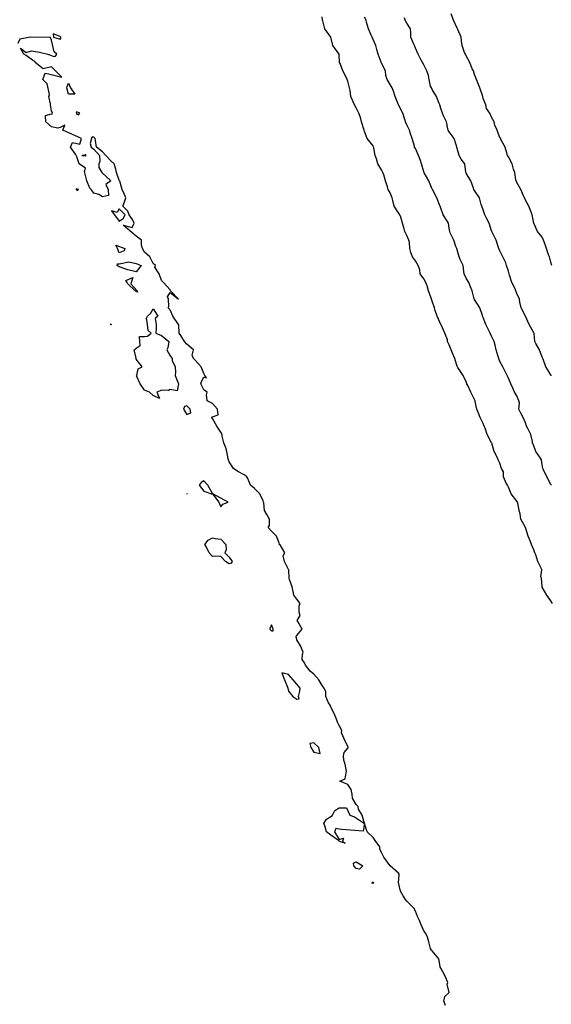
# Model space of a CAD drawing. Header units: inches. Extents: x 158323 to 160611, y 432808 to 437248.
# Tile 225 of 228: x 159703 to 159734, y 437155 to 437213. Entities that reach past the tile are written whole.
import ezdxf

# ---------------------------------------------------------------- set-up
doc = ezdxf.new("R2010")
doc.units = ezdxf.units.IN
doc.header["$MEASUREMENT"] = 0
for name, color, linetype, lineweight in [('Hoogtelijn-bestaand 10.00 M', 7, 'Continuous', 15), ('Hoogtelijn-bestaand 11.00 M', 7, 'Continuous', 15), ('Hoogtelijn-bestaand 12.00 M', 7, 'Continuous', 15), ('Hoogtelijn-bestaand 8.00 M', 7, 'Continuous', 15), ('Hoogtelijn-bestaand 9.00 M', 7, 'Continuous', 15)]:
    doc.layers.add(name, color=color, linetype=linetype, lineweight=lineweight)

msp = doc.modelspace()

# ---------------------------------------------------------------- linework, layer by layer
at = {"layer": 'Hoogtelijn-bestaand 10.00 M', "color": 252, "linetype": 'Continuous', "lineweight": 25}
msp.add_polyline3d([(159734.289, 437185.75, 10), (159734.25, 437185.804, 10), (159734.019, 437186.25, 10), (159733.807, 437186.693, 10), (159733.788, 437186.75, 10), (159733.75, 437186.984, 10), (159733.702, 437187.25, 10), (159733.64, 437187.36, 10), (159733.368, 437187.75, 10), (159733.25, 437188.08, 10), (159733.17, 437188.25, 10), (159733.167, 437188.333, 10), (159733.081, 437188.75, 10), (159732.901, 437189.099, 10), (159732.823, 437189.25, 10), (159732.75, 437189.448, 10), (159732.628, 437189.75, 10), (159732.482, 437190.018, 10), (159732.372, 437190.25, 10), (159732.403, 437190.597, 10), (159732.36, 437190.75, 10), (159732.25, 437191.038, 10), (159732.102, 437191.25, 10), (159732.016, 437191.484, 10), (159731.896, 437191.75, 10), (159731.75, 437192.077, 10), (159731.679, 437192.25, 10), (159731.593, 437192.407, 10), (159731.411, 437192.75, 10), (159731.25, 437193.078, 10), (159731.187, 437193.25, 10), (159731.133, 437193.367, 10), (159731.031, 437193.75, 10), (159730.97, 437194.03, 10), (159730.898, 437194.25, 10), (159730.75, 437194.573, 10), (159730.676, 437194.75, 10), (159730.567, 437194.933, 10), (159730.415, 437195.25, 10), (159730.25, 437195.666, 10), (159730.221, 437195.75, 10), (159730.211, 437195.789, 10), (159730.057, 437196.25, 10), (159729.75, 437196.733, 10), (159729.74, 437196.75, 10), (159729.732, 437196.768, 10), (159729.606, 437197.25, 10), (159729.509, 437197.491, 10), (159729.417, 437197.75, 10), (159729.25, 437198.002, 10), (159729.125, 437198.25, 10), (159729.115, 437198.385, 10), (159729.068, 437198.75, 10), (159728.889, 437199.111, 10), (159728.84, 437199.25, 10), (159728.75, 437199.53, 10), (159728.697, 437199.75, 10), (159728.635, 437199.865, 10), (159728.518, 437200.25, 10), (159728.314, 437200.686, 10), (159728.281, 437200.75, 10), (159728.25, 437200.946, 10), (159728.203, 437201.25, 10), (159728.144, 437201.356, 10), (159727.89, 437201.75, 10), (159727.75, 437202.144, 10), (159727.71, 437202.25, 10), (159727.67, 437202.33, 10), (159727.51, 437202.75, 10), (159727.256, 437203.244, 10), (159727.253, 437203.25, 10), (159727.25, 437203.255, 10), (159727.049, 437203.75, 10), (159726.776, 437204.224, 10), (159726.766, 437204.25, 10), (159726.75, 437204.287, 10), (159726.612, 437204.75, 10), (159726.547, 437204.953, 10), (159726.438, 437205.25, 10), (159726.25, 437205.664, 10), (159726.203, 437205.75, 10), (159726.192, 437205.808, 10), (159726.059, 437206.25, 10), (159725.963, 437206.537, 10), (159725.898, 437206.75, 10), (159725.75, 437207.064, 10), (159725.669, 437207.25, 10), (159725.627, 437207.373, 10), (159725.509, 437207.75, 10), (159725.255, 437208.245, 10), (159725.253, 437208.25, 10), (159725.25, 437208.256, 10), (159725.049, 437208.75, 10), (159724.947, 437209.053, 10), (159724.881, 437209.25, 10), (159724.75, 437209.454, 10), (159724.577, 437209.75, 10), (159724.51, 437209.99, 10), (159724.485, 437210.25, 10), (159724.25, 437210.714, 10), (159724.232, 437210.75, 10), (159724.225, 437210.775, 10), (159724.058, 437211.25, 10), (159723.979, 437211.521, 10), (159723.917, 437211.75, 10), (159723.75, 437212.12, 10), (159723.693, 437212.25, 10), (159723.641, 437212.36, 10), (159723.483, 437212.75, 10), (159723.367, 437213.133, 10), (159723.338, 437213.25, 10), (159723.25, 437213.424, 10)], dxfattribs=at)
at = {"layer": 'Hoogtelijn-bestaand 11.00 M', "color": 252, "linetype": 'Continuous', "lineweight": 25}
msp.add_polyline3d([(159734.284, 437192.216, 11), (159734.268, 437192.25, 11), (159734.25, 437192.285, 11), (159733.957, 437192.75, 11), (159733.797, 437193.203, 11), (159733.781, 437193.25, 11), (159733.75, 437193.32, 11), (159733.575, 437193.75, 11), (159733.359, 437194.141, 11), (159733.318, 437194.25, 11), (159733.27, 437194.73, 11), (159733.264, 437194.75, 11), (159733.25, 437194.772, 11), (159732.966, 437195.25, 11), (159732.75, 437195.75, 11), (159732.506, 437196.25, 11), (159732.429, 437196.571, 11), (159732.393, 437196.75, 11), (159732.25, 437197.091, 11), (159732.189, 437197.25, 11), (159732.138, 437197.362, 11), (159731.959, 437197.75, 11), (159731.818, 437198.182, 11), (159731.802, 437198.25, 11), (159731.75, 437198.41, 11), (159731.626, 437198.75, 11), (159731.596, 437198.904, 11), (159731.424, 437199.25, 11), (159731.25, 437199.619, 11), (159731.172, 437199.75, 11), (159731.136, 437199.864, 11), (159731.019, 437200.25, 11), (159730.785, 437200.715, 11), (159730.768, 437200.75, 11), (159730.75, 437200.798, 11), (159730.618, 437201.25, 11), (159730.447, 437201.553, 11), (159730.349, 437201.75, 11), (159730.25, 437202.03, 11), (159730.177, 437202.25, 11), (159730.143, 437202.357, 11), (159730.044, 437202.75, 11), (159729.75, 437203.181, 11), (159729.713, 437203.25, 11), (159729.675, 437203.325, 11), (159729.529, 437203.75, 11), (159729.25, 437204.207, 11), (159729.229, 437204.25, 11), (159729.224, 437204.276, 11), (159729.164, 437204.75, 11), (159728.958, 437205.042, 11), (159728.832, 437205.25, 11), (159728.75, 437205.534, 11), (159728.703, 437205.75, 11), (159728.673, 437205.827, 11), (159728.542, 437206.25, 11), (159728.25, 437206.644, 11), (159728.186, 437206.75, 11), (159728.176, 437206.824, 11), (159728.093, 437207.25, 11), (159727.904, 437207.596, 11), (159727.857, 437207.75, 11), (159727.75, 437208.039, 11), (159727.696, 437208.25, 11), (159727.664, 437208.336, 11), (159727.502, 437208.75, 11), (159727.25, 437209.156, 11), (159727.196, 437209.25, 11), (159727.148, 437209.352, 11), (159727.066, 437209.75, 11), (159727.023, 437209.978, 11), (159726.932, 437210.25, 11), (159726.75, 437210.615, 11), (159726.676, 437210.75, 11), (159726.6, 437210.9, 11), (159726.417, 437211.25, 11), (159726.25, 437211.6, 11), (159726.197, 437211.75, 11), (159726.133, 437211.867, 11), (159725.983, 437212.25, 11), (159725.987, 437212.513, 11), (159725.957, 437212.75, 11), (159725.75, 437213.08, 11), (159725.64, 437213.25, 11), (159725.603, 437213.397, 11)], dxfattribs=at)
at = {"layer": 'Hoogtelijn-bestaand 12.00 M', "color": 252, "linetype": 'Continuous', "lineweight": 25}
msp.add_polyline3d([(159734.307, 437198.75, 12), (159734.25, 437198.936, 12), (159734.169, 437199.25, 12), (159734.119, 437199.381, 12), (159734.008, 437199.75, 12), (159733.863, 437200.137, 12), (159733.826, 437200.25, 12), (159733.75, 437200.424, 12), (159733.464, 437200.75, 12), (159733.25, 437201.25, 12), (159733.142, 437201.75, 12), (159733.096, 437201.904, 12), (159732.952, 437202.25, 12), (159732.75, 437202.603, 12), (159732.69, 437202.75, 12), (159732.636, 437202.864, 12), (159732.486, 437203.25, 12), (159732.25, 437203.655, 12), (159732.206, 437203.75, 12), (159732.183, 437203.817, 12), (159732.118, 437204.25, 12), (159732.055, 437204.445, 12), (159731.977, 437204.75, 12), (159731.75, 437205.165, 12), (159731.694, 437205.25, 12), (159731.675, 437205.325, 12), (159731.554, 437205.75, 12), (159731.304, 437206.196, 12), (159731.29, 437206.25, 12), (159731.25, 437206.3, 12), (159731.086, 437206.75, 12), (159730.95, 437207.05, 12), (159730.906, 437207.25, 12), (159730.75, 437207.511, 12), (159730.651, 437207.75, 12), (159730.461, 437208.039, 12), (159730.404, 437208.25, 12), (159730.25, 437208.631, 12), (159730.229, 437208.75, 12), (159730.208, 437208.792, 12), (159730.062, 437209.25, 12), (159729.945, 437209.555, 12), (159729.869, 437209.75, 12), (159729.75, 437210.05, 12), (159729.679, 437210.25, 12), (159729.615, 437210.385, 12), (159729.461, 437210.75, 12), (159729.25, 437211.138, 12), (159729.216, 437211.25, 12), (159729.16, 437211.34, 12), (159729.01, 437211.75, 12), (159728.973, 437212.027, 12), (159728.956, 437212.25, 12), (159728.75, 437212.713, 12), (159728.735, 437212.75, 12), (159728.724, 437212.776, 12), (159728.5, 437213.25, 12), (159728.37, 437213.63, 12)], dxfattribs=at)
at = {"layer": 'Hoogtelijn-bestaand 8.00 M', "color": 252, "linetype": 'Continuous', "lineweight": 25}
msp.add_polyline3d([(159728.024, 437154.976, 8), (159727.935, 437155.25, 8), (159727.982, 437155.518, 8), (159728.25, 437155.75, 8), (159728.135, 437156.25, 8), (159728.162, 437156.338, 8), (159727.992, 437156.75, 8), (159727.75, 437157.188, 8), (159727.718, 437157.25, 8), (159727.716, 437157.284, 8), (159727.636, 437157.75, 8), (159727.25, 437158.216, 8), (159727.203, 437158.25, 8), (159727.139, 437158.361, 8), (159727.042, 437158.75, 8), (159726.972, 437159.028, 8), (159726.861, 437159.25, 8), (159726.75, 437159.393, 8), (159726.599, 437159.75, 8), (159726.487, 437160.013, 8), (159726.375, 437160.25, 8), (159726.25, 437160.571, 8), (159726.15, 437160.75, 8), (159725.75, 437161.15, 8), (159725.669, 437161.25, 8), (159725.523, 437161.477, 8), (159725.365, 437161.75, 8), (159725.25, 437162.25, 8), (159725.287, 437162.714, 8), (159725.297, 437162.75, 8), (159725.25, 437162.805, 8), (159724.75, 437163.25, 8), (159724.389, 437163.75, 8), (159724.25, 437164.028, 8), (159724.155, 437164.25, 8), (159724.139, 437164.361, 8), (159723.877, 437164.75, 8), (159723.75, 437164.921, 8), (159723.395, 437165.25, 8), (159723.25, 437165.75, 8), (159723.164, 437165.293, 8), (159722.674, 437165.326, 8), (159721.902, 437165.402, 8), (159721.75, 437165.42, 8), (159721.539, 437165.461, 8), (159721.479, 437165.25, 8), (159721.75, 437164.81, 8), (159722, 437164.875, 8), (159721.938, 437164.688, 8), (159722.1, 437164.575, 8), (159721.83, 437164.67, 8), (159721.75, 437164.693, 8), (159721.703, 437164.75, 8), (159721.25, 437165.055, 8), (159721.006, 437165.25, 8), (159720.892, 437165.608, 8), (159720.848, 437165.75, 8), (159720.991, 437166.009, 8), (159721.25, 437166.167, 8), (159721.312, 437166.188, 8), (159721.359, 437166.25, 8), (159721.481, 437166.519, 8), (159721.75, 437166.681, 8), (159722.181, 437166.681, 8), (159722.383, 437166.25, 8), (159722.651, 437166.151, 8), (159723.25, 437165.75, 8), (159723.104, 437166.25, 8), (159722.897, 437166.603, 8), (159722.869, 437166.75, 8), (159722.75, 437166.864, 8), (159722.532, 437167.25, 8), (159722.514, 437167.486, 8), (159722.456, 437167.75, 8), (159722.25, 437168.057, 8), (159721.789, 437168.25, 8), (159722.107, 437168.393, 8), (159722.167, 437168.75, 8), (159722.182, 437168.818, 8), (159722.109, 437169.25, 8), (159722.016, 437169.484, 8), (159721.993, 437169.75, 8), (159722.05, 437169.95, 8), (159722.25, 437170.2, 8), (159722.272, 437170.228, 8), (159722.279, 437170.25, 8), (159722.25, 437170.3, 8), (159722.05, 437170.75, 8), (159721.89, 437171.11, 8), (159721.902, 437171.25, 8), (159721.75, 437171.542, 8), (159721.65, 437171.75, 8), (159721.583, 437171.917, 8), (159721.45, 437172.25, 8), (159721.25, 437172.635, 8), (159721.205, 437172.75, 8), (159721.114, 437172.886, 8), (159720.961, 437173.25, 8), (159720.961, 437173.539, 8), (159720.855, 437173.75, 8), (159720.75, 437173.91, 8), (159720.537, 437174.25, 8), (159720.25, 437174.588, 8), (159720.03, 437174.75, 8), (159719.75, 437175.119, 8), (159719.695, 437175.25, 8), (159719.558, 437175.442, 8), (159719.583, 437175.75, 8), (159719.617, 437175.883, 8), (159719.461, 437176.25, 8), (159719.25, 437176.617, 8), (159719.217, 437176.75, 8), (159719.19, 437176.811, 8), (159719.25, 437176.875, 8), (159719.427, 437177.073, 8), (159719.55, 437177.25, 8), (159719.305, 437177.695, 8), (159719.272, 437177.75, 8), (159719.445, 437178.055, 8), (159719.38, 437178.25, 8), (159719.386, 437178.614, 8), (159719.433, 437178.75, 8), (159719.25, 437179.018, 8), (159719.07, 437179.25, 8), (159719.026, 437179.474, 8), (159718.972, 437179.75, 8), (159718.815, 437180.185, 8), (159718.786, 437180.25, 8), (159718.763, 437180.737, 8), (159718.761, 437180.75, 8), (159718.75, 437180.767, 8), (159718.516, 437181.25, 8), (159718.428, 437181.572, 8), (159718.536, 437181.75, 8), (159718.25, 437182.221, 8), (159718.195, 437182.25, 8), (159718.214, 437182.286, 8), (159718.045, 437182.75, 8), (159717.75, 437183.033, 8), (159717.558, 437183.25, 8), (159717.622, 437183.378, 8), (159717.622, 437183.75, 8), (159717.472, 437184.028, 8), (159717.332, 437184.25, 8), (159717.284, 437184.716, 8), (159717.282, 437184.75, 8), (159717.25, 437184.833, 8), (159717.062, 437185.25, 8), (159716.75, 437185.555, 8), (159716.5, 437185.75, 8), (159716.35, 437186.15, 8), (159716.292, 437186.25, 8), (159716.25, 437186.29, 8), (159716.125, 437186.375, 8), (159715.75, 437186.557, 8), (159715.51, 437186.75, 8), (159715.25, 437187.132, 8), (159715.2, 437187.25, 8), (159715.183, 437187.317, 8), (159715.111, 437187.75, 8), (159715.042, 437187.958, 8), (159714.939, 437188.25, 8), (159714.839, 437188.661, 8), (159714.836, 437188.75, 8), (159714.75, 437188.882, 8), (159714.517, 437189.25, 8), (159714.25, 437189.695, 8), (159714.22, 437189.75, 8), (159714.222, 437189.778, 8), (159714.25, 437189.789, 8), (159714.593, 437189.907, 8), (159714.55, 437190.25, 8), (159714.25, 437190.593, 8), (159713.945, 437190.75, 8), (159713.906, 437191.094, 8), (159713.942, 437191.25, 8), (159713.75, 437191.397, 8), (159713.579, 437191.75, 8), (159713.607, 437191.893, 8), (159713.75, 437192.15, 8), (159713.9, 437192.1, 8), (159713.804, 437192.25, 8), (159713.75, 437192.357, 8), (159713.588, 437192.75, 8), (159713.25, 437193.133, 8), (159713.144, 437193.25, 8), (159713.055, 437193.445, 8), (159713.143, 437193.75, 8), (159712.75, 437194.094, 8), (159712.611, 437194.25, 8), (159712.393, 437194.607, 8), (159712.29, 437194.75, 8), (159712.271, 437195.229, 8), (159712.261, 437195.25, 8), (159712.25, 437195.263, 8), (159711.911, 437195.75, 8), (159711.75, 437196.12, 8), (159711.635, 437196.25, 8), (159711.68, 437196.32, 8), (159711.652, 437196.75, 8), (159711.6, 437196.9, 8), (159711.75, 437197.159, 8), (159712.25, 437196.75, 8), (159711.774, 437197.25, 8), (159711.75, 437197.309, 8), (159711.355, 437197.75, 8), (159711.25, 437197.861, 8), (159711.107, 437198.25, 8), (159710.861, 437198.639, 8), (159710.883, 437198.75, 8), (159710.75, 437198.868, 8), (159710.559, 437199.25, 8), (159710.25, 437199.542, 8), (159710.121, 437199.75, 8), (159710.058, 437199.942, 8), (159710.058, 437200.25, 8), (159709.75, 437200.485, 8), (159708.979, 437201.136, 8), (159709.513, 437200.987, 8), (159709.625, 437201.25, 8), (159709.523, 437201.477, 8), (159709.338, 437201.75, 8), (159709.25, 437201.964, 8), (159708.964, 437202.25, 8), (159709.045, 437202.455, 8), (159709.146, 437202.75, 8), (159709.05, 437202.95, 8), (159708.911, 437203.25, 8), (159708.775, 437203.725, 8), (159708.771, 437203.75, 8), (159708.75, 437203.789, 8), (159708.579, 437204.25, 8), (159708.55, 437204.45, 8), (159708.446, 437204.75, 8), (159708.25, 437204.946, 8), (159707.946, 437205.25, 8), (159707.75, 437205.469, 8), (159707.412, 437205.75, 8), (159707.354, 437206.146, 8), (159707.331, 437206.25, 8), (159707.25, 437206.338, 8), (159707.143, 437206.357, 8), (159707.107, 437206.25, 8), (159707.039, 437205.961, 8), (159707.097, 437205.75, 8), (159707.25, 437205.633, 8), (159707.583, 437205.25, 8), (159707.603, 437204.897, 8), (159707.536, 437204.75, 8), (159707.542, 437204.542, 8), (159707.727, 437204.25, 8), (159708.25, 437203.75, 8), (159707.963, 437203.537, 8), (159708.1, 437203.25, 8), (159708.112, 437202.888, 8), (159707.75, 437202.812, 8), (159707.545, 437202.955, 8), (159707.25, 437203.018, 8), (159707.088, 437203.25, 8), (159707.018, 437203.328, 8), (159706.837, 437203.75, 8), (159706.688, 437204.312, 8), (159706.75, 437204.5, 8), (159706.388, 437204.75, 8), (159706.25, 437205.17, 8), (159706.203, 437205.25, 8), (159706.159, 437205.341, 8), (159705.872, 437205.75, 8), (159705.988, 437206.012, 8), (159706.421, 437205.914, 8), (159706.523, 437206.25, 8), (159705.993, 437206.493, 8), (159705.419, 437206.75, 8), (159705.539, 437207.039, 8), (159705.25, 437206.899, 8), (159705.122, 437206.878, 8), (159704.75, 437206.948, 8), (159704.402, 437207.25, 8), (159704.386, 437207.614, 8), (159704.75, 437207.721, 8), (159704.786, 437207.714, 8), (159704.795, 437207.75, 8), (159704.75, 437207.893, 8), (159704.679, 437208.25, 8), (159704.693, 437208.307, 8), (159704.581, 437208.75, 8), (159704.636, 437208.864, 8), (159704.483, 437209.483, 8), (159704.234, 437209.75, 8), (159704.375, 437210.125, 8), (159704.567, 437210.091, 8), (159705.364, 437209.879, 8), (159704.74, 437210.495, 8), (159704.25, 437210.38, 8), (159703.776, 437210.75, 8), (159703.75, 437210.817, 8), (159703.617, 437210.883, 8), (159703.25, 437211.17, 8), (159703.107, 437211.25, 8), (159702.906, 437211.594, 8), (159703.25, 437211.352, 8), (159703.562, 437211.438, 8), (159704.032, 437211.359, 8), (159704.523, 437211.25, 8), (159704.69, 437211.19, 8), (159704.885, 437211.115, 8), (159704.988, 437211.131, 8), (159705.062, 437211.25, 8), (159704.893, 437211.393, 8), (159704.75, 437212.083, 8), (159704.683, 437212.228, 8), (159703.497, 437212.244, 8), (159702.873, 437212.127, 8), (159702.75, 437211.882, 8)], dxfattribs=at)
for points in [[(159704.838, 437212.456, 8), (159704.861, 437212.25, 8), (159705.25, 437212.141, 8), (159705.305, 437212.195, 8), (159705.294, 437212.25, 8), (159705.25, 437212.288, 8)], [(159705.645, 437209.25, 8), (159705.662, 437209.338, 8), (159705.75, 437209.536, 8), (159705.872, 437209.25, 8), (159706.125, 437208.875, 8), (159705.75, 437208.875, 8)], [(159706.205, 437207.795, 8), (159706.226, 437207.75, 8), (159706.25, 437207.691, 8), (159706.341, 437207.659, 8), (159706.417, 437207.75, 8), (159706.25, 437207.833, 8)], [(159706.536, 437205.25, 8), (159706.75, 437205.224, 8), (159706.789, 437205.25, 8), (159706.75, 437205.304, 8), (159706.724, 437205.276, 8)], [(159706.206, 437203.25, 8), (159706.25, 437203.208, 8), (159706.305, 437203.195, 8), (159706.341, 437203.25, 8), (159706.211, 437203.289, 8)], [(159708.286, 437201.982, 8), (159708.75, 437201.368, 8), (159708.982, 437201.518, 8), (159709.092, 437201.75, 8), (159708.75, 437202.092, 8), (159708.616, 437201.884, 8)], [(159708.552, 437199.948, 8), (159709.078, 437199.75, 8), (159709.034, 437199.608, 8), (159708.75, 437199.487, 8), (159708.648, 437199.75, 8)], [(159708.631, 437198.75, 8), (159708.65, 437198.85, 8), (159708.75, 437198.854, 8), (159709.309, 437198.971, 8), (159709.75, 437198.86, 8), (159710.05, 437198.75, 8), (159709.75, 437198.375, 8), (159709.25, 437198.5, 8), (159708.75, 437198.672, 8)], [(159709.147, 437197.853, 8), (159709.542, 437198.042, 8), (159709.445, 437197.75, 8), (159709.425, 437197.662, 8), (159709.816, 437197.25, 8), (159709.826, 437197.174, 8), (159709.75, 437197.208, 8), (159709.69, 437197.25, 8), (159709.25, 437197.67, 8), (159709.208, 437197.75, 8)], [(159709.636, 437193.75, 8), (159709.695, 437193.805, 8), (159709.75, 437193.849, 8), (159709.991, 437194.009, 8), (159709.971, 437194.25, 8), (159709.951, 437194.549, 8), (159710.25, 437194.545, 8), (159710.427, 437194.573, 8), (159710.63, 437194.75, 8), (159710.45, 437194.9, 8), (159710.417, 437195.25, 8), (159710.361, 437195.639, 8), (159710.417, 437195.75, 8), (159710.588, 437195.912, 8), (159710.75, 437196.179, 8), (159711.036, 437195.75, 8), (159710.878, 437195.622, 8), (159710.938, 437195.25, 8), (159710.934, 437195.066, 8), (159710.917, 437194.75, 8), (159711.25, 437194.606, 8), (159711.67, 437194.25, 8), (159711.624, 437193.876, 8), (159711.553, 437193.75, 8), (159711.75, 437193.409, 8), (159711.885, 437193.25, 8), (159711.875, 437193.125, 8), (159712.059, 437192.75, 8), (159712.068, 437192.432, 8), (159712.053, 437192.25, 8), (159712.25, 437191.75, 8), (159712.162, 437191.338, 8), (159711.75, 437191.417, 8), (159711.654, 437191.346, 8), (159711.25, 437191.374, 8), (159711.172, 437191.328, 8), (159710.977, 437191.25, 8), (159711.125, 437190.875, 8), (159710.75, 437191.057, 8), (159710.536, 437191.25, 8), (159710.25, 437191.378, 8), (159709.983, 437191.75, 8), (159709.771, 437192.229, 8), (159709.792, 437192.25, 8), (159709.866, 437192.634, 8), (159710.111, 437192.75, 8), (159709.75, 437193.214, 8), (159709.727, 437193.25, 8), (159709.741, 437193.259, 8)], [(159708.241, 437195.259, 8), (159708.25, 437195.3, 8), (159708.271, 437195.25, 8), (159708.265, 437195.235, 8), (159708.25, 437195.243, 8), (159708.244, 437195.25, 8)], [(159712.555, 437190.25, 8), (159712.75, 437189.932, 8), (159712.972, 437190.028, 8), (159712.947, 437190.25, 8), (159712.75, 437190.447, 8), (159712.596, 437190.404, 8)], [(159713.472, 437185.75, 8), (159713.75, 437185.393, 8), (159714.205, 437185.25, 8), (159714.25, 437185.242, 8), (159714.63, 437184.75, 8), (159714.75, 437184.469, 8), (159714.875, 437184.625, 8), (159715.179, 437184.75, 8), (159714.75, 437184.987, 8), (159714.274, 437185.25, 8), (159714.25, 437185.266, 8), (159713.977, 437185.75, 8), (159713.75, 437186.005, 8), (159713.586, 437185.914, 8)], [(159712.745, 437185.25, 8), (159712.75, 437185.238, 8), (159712.756, 437185.244, 8), (159712.768, 437185.25, 8), (159712.75, 437185.261, 8), (159712.745, 437185.255, 8)], [(159713.815, 437182.25, 8), (159714.006, 437182.494, 8), (159714.25, 437182.642, 8), (159714.388, 437182.612, 8), (159714.75, 437182.555, 8), (159715.052, 437182.25, 8), (159715.072, 437181.928, 8), (159714.996, 437181.75, 8), (159715.25, 437181.508, 8), (159715.418, 437181.25, 8), (159715.359, 437181.141, 8), (159715.25, 437181.108, 8), (159715.026, 437181.25, 8), (159714.75, 437181.538, 8), (159714.441, 437181.559, 8), (159714.25, 437181.537, 8), (159714.056, 437181.75, 8), (159713.908, 437182.092, 8)], [(159717.649, 437177.25, 8), (159717.75, 437177.148, 8), (159717.851, 437177.149, 8), (159717.849, 437177.25, 8), (159717.75, 437177.493, 8), (159717.658, 437177.342, 8)], [(159718.348, 437174.652, 8), (159718.505, 437174.25, 8), (159718.695, 437173.805, 8), (159718.706, 437173.75, 8), (159718.75, 437173.583, 8), (159719.007, 437173.25, 8), (159719.25, 437173.101, 8), (159719.375, 437173.125, 8), (159719.336, 437173.25, 8), (159719.427, 437173.573, 8), (159719.438, 437173.75, 8), (159719.25, 437173.98, 8), (159719.034, 437174.25, 8), (159718.75, 437174.552, 8)], [(159720.021, 437170.479, 8), (159720.063, 437170.25, 8), (159720.25, 437169.975, 8), (159720.617, 437169.883, 8), (159720.543, 437170.25, 8), (159720.25, 437170.515, 8)], [(159722.599, 437163.401, 8), (159722.75, 437163.482, 8), (159723.146, 437163.25, 8), (159722.948, 437163.052, 8), (159722.75, 437163.086, 8), (159722.62, 437163.25, 8)], [(159723.691, 437162.191, 8), (159723.721, 437162.25, 8), (159723.718, 437162.282, 8), (159723.75, 437162.294, 8), (159723.771, 437162.25, 8), (159723.786, 437162.232, 8), (159723.779, 437162.221, 8), (159723.732, 437162.215, 8)]]:
    msp.add_polyline3d(points, close=True, dxfattribs=at)
at = {"layer": 'Hoogtelijn-bestaand 9.00 M', "color": 252, "linetype": 'Continuous', "lineweight": 25}
msp.add_polyline3d([(159734.347, 437178.75, 9), (159734.25, 437178.907, 9), (159734.01, 437179.25, 9), (159733.75, 437179.731, 9), (159733.739, 437179.75, 9), (159733.741, 437179.759, 9), (159733.711, 437180.25, 9), (159733.67, 437180.331, 9), (159733.72, 437180.75, 9), (159733.724, 437180.776, 9), (159733.483, 437181.25, 9), (159733.362, 437181.638, 9), (159733.311, 437181.75, 9), (159733.25, 437181.938, 9), (159733.117, 437182.25, 9), (159733.026, 437182.474, 9), (159732.909, 437182.75, 9), (159732.75, 437183.25, 9), (159732.479, 437183.75, 9), (159732.443, 437184.057, 9), (159732.382, 437184.25, 9), (159732.299, 437184.701, 9), (159732.276, 437184.75, 9), (159732.25, 437184.802, 9), (159731.912, 437185.25, 9), (159731.75, 437185.646, 9), (159731.692, 437185.75, 9), (159731.62, 437185.88, 9), (159731.465, 437186.25, 9), (159731.45, 437186.55, 9), (159731.33, 437186.75, 9), (159731.25, 437187.05, 9), (159731.146, 437187.25, 9), (159731.091, 437187.409, 9), (159730.909, 437187.75, 9), (159730.761, 437188.24, 9), (159730.756, 437188.25, 9), (159730.75, 437188.263, 9), (159730.488, 437188.75, 9), (159730.366, 437189.134, 9), (159730.315, 437189.25, 9), (159730.25, 437189.401, 9), (159730.083, 437189.75, 9), (159729.977, 437190.023, 9), (159729.875, 437190.25, 9), (159729.792, 437190.708, 9), (159729.781, 437190.75, 9), (159729.75, 437190.827, 9), (159729.527, 437191.25, 9), (159729.347, 437191.653, 9), (159729.297, 437191.75, 9), (159729.25, 437191.868, 9), (159729.066, 437192.25, 9), (159728.75, 437192.724, 9), (159728.731, 437192.75, 9), (159728.724, 437192.777, 9), (159728.577, 437193.25, 9), (159728.445, 437193.555, 9), (159728.374, 437193.75, 9), (159728.25, 437194.056, 9), (159728.156, 437194.25, 9), (159728.141, 437194.359, 9), (159727.997, 437194.75, 9), (159727.764, 437195.236, 9), (159727.757, 437195.25, 9), (159727.75, 437195.264, 9), (159727.545, 437195.75, 9), (159727.42, 437196.08, 9), (159727.375, 437196.25, 9), (159727.25, 437196.639, 9), (159727.206, 437196.75, 9), (159727.186, 437196.814, 9), (159727.016, 437197.25, 9), (159726.95, 437197.55, 9), (159726.861, 437197.75, 9), (159726.75, 437197.956, 9), (159726.542, 437198.25, 9), (159726.513, 437198.487, 9), (159726.407, 437198.75, 9), (159726.25, 437199.021, 9), (159726.089, 437199.25, 9), (159725.985, 437199.515, 9), (159725.914, 437199.75, 9), (159725.902, 437200.098, 9), (159725.86, 437200.25, 9), (159725.75, 437200.526, 9), (159725.63, 437200.75, 9), (159725.582, 437200.918, 9), (159725.493, 437201.25, 9), (159725.388, 437201.612, 9), (159725.328, 437201.75, 9), (159725.25, 437201.864, 9), (159724.999, 437202.25, 9), (159724.912, 437202.588, 9), (159724.881, 437202.75, 9), (159724.75, 437203.052, 9), (159724.636, 437203.25, 9), (159724.599, 437203.401, 9), (159724.481, 437203.75, 9), (159724.389, 437204.111, 9), (159724.33, 437204.25, 9), (159724.25, 437204.396, 9), (159724.022, 437204.75, 9), (159723.946, 437205.054, 9), (159723.881, 437205.25, 9), (159723.792, 437205.708, 9), (159723.784, 437205.75, 9), (159723.75, 437205.818, 9), (159723.409, 437206.25, 9), (159723.25, 437206.669, 9), (159723.218, 437206.75, 9), (159723.198, 437206.802, 9), (159723.061, 437207.25, 9), (159723.003, 437207.497, 9), (159722.914, 437207.75, 9), (159722.75, 437208.067, 9), (159722.658, 437208.25, 9), (159722.573, 437208.427, 9), (159722.442, 437208.75, 9), (159722.394, 437209.106, 9), (159722.359, 437209.25, 9), (159722.25, 437209.656, 9), (159722.218, 437209.75, 9), (159722.189, 437209.811, 9), (159721.967, 437210.25, 9), (159721.805, 437210.695, 9), (159721.773, 437210.75, 9), (159721.753, 437211.247, 9), (159721.753, 437211.25, 9), (159721.75, 437211.255, 9), (159721.368, 437211.75, 9), (159721.25, 437212.25, 9), (159720.908, 437212.75, 9), (159720.774, 437213.226, 9), (159720.77, 437213.25, 9), (159720.75, 437213.45, 9)], dxfattribs=at)

doc.saveas('drawing.dxf')
